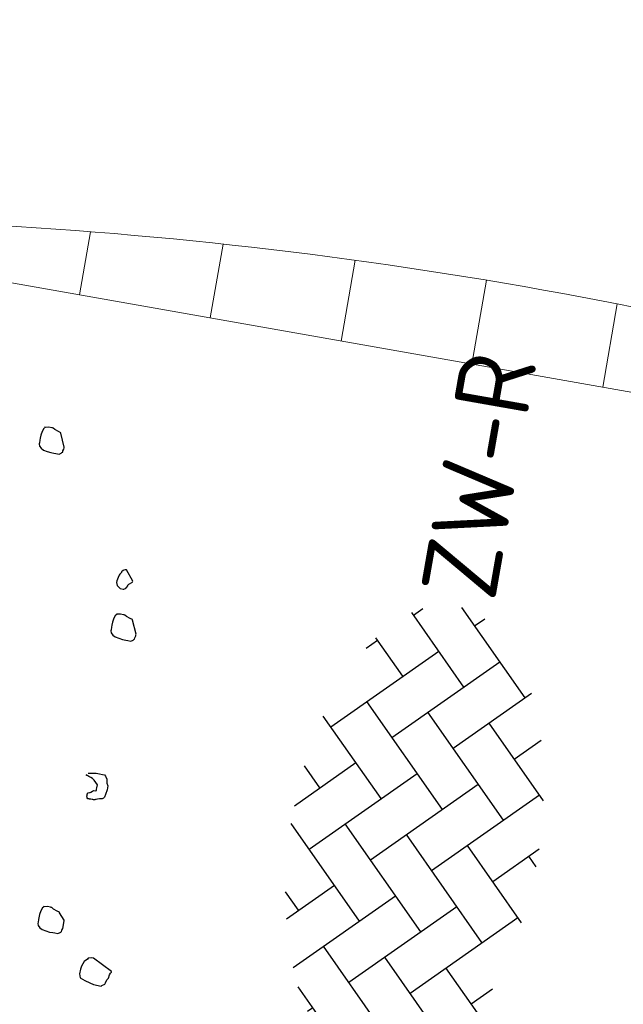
# Model space of a CAD drawing. Header units: metres. Extents: x 2514 to 227642, y 1683 to 852646.
# Tile 155 of 256: x 113816.44 to 113819.33, y 426277.42 to 426282.13. Entities that reach past the tile are written whole.
import ezdxf
from ezdxf.enums import TextEntityAlignment as Align

# ---------------------------------------------------------------- set-up
doc = ezdxf.new("R2010")
doc.units = ezdxf.units.M
for name, color, linetype, lineweight in [('N-WE-GR-BOOM-S', 94, 'Continuous', 25), ('N-WE-VH-VERHARDING_BETONSTRAATSTEEN-S', 1, 'Continuous', 25), ('N-WE-VH-VERKANTING-G', 252, 'Continuous', 5)]:
    doc.layers.add(name, color=color, linetype=linetype, lineweight=lineweight)
doc.styles.add('NLCS-ISO', font='NLCS-ISO.ttf', dxfattribs={"height": 1.8})

# ---------------------------------------------------------------- blocks, each defined once
blk = doc.blocks.new('SVH-BSS_KEIFORMAAT_KEPER-SO')
at = {"ltscale": 0.1}
for p, q in [((-2.227386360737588, 0.7424621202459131), (-0.2128896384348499, 2.756958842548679)), ((-2.227386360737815, 2.227386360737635), (-1.846044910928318, 2.608727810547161)), ((0.2160084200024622, 2.753840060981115), (1.484924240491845, 1.484924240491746)), ((0.742462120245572, 2.227386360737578), (1.196639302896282, 2.681563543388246)), ((-2.477046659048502, 2.477046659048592), (-1.484924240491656, 1.484924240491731)), ((0.7424621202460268, 0.7424621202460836), (2.445993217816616, 2.445993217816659)), ((-0.7424621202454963, 2.227386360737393), (1.484924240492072, -2.321476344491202e-13)), ((2.227386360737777, 2.22738636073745), (4.454772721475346, -1.753042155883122e-13)), ((-5.197234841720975, 0.7424621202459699), (-4.025666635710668, 1.914030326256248)), ((-3.597206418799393, 2.112282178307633), (-1.484924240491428, -2.747801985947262e-13)), ((4.221158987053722, 1.718537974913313), (4.45477272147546, 1.484924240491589)), ((-5.197234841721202, -0.7424621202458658), (-2.969848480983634, 1.48492424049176)), ((-4.564991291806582, 1.595142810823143), (-4.454772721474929, 1.484924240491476)), ((-2.227386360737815, -0.7424621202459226), (-2.463584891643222e-13, 1.484924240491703)), ((0.7424621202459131, -0.7424621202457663), (2.969848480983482, 1.48492424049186)), ((3.7123106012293, 0.7424621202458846), (4.50164561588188, 1.531797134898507)), ((-5.336050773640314, 0.881278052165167), (-4.454772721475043, -7.582823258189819e-14)), ((-3.712310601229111, 0.7424621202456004), (-1.484924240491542, -1.484924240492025)), ((-0.7424621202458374, 0.7424621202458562), (1.484924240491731, -1.48492424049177)), ((2.227386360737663, 0.7424621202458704), (4.454772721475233, -1.484924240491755)), ((3.7123106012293, -0.7424621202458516), (5.246882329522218, 0.7921096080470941)), ((5.197234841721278, 0.7424621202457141), (5.392160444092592, 0.5475365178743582)), ((-4.812064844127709, -1.842216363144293), (-2.969848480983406, 3.785860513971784e-14)), ((-2.227386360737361, -2.227386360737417), (2.083888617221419e-13, 2.083888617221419e-13)), ((0.7424621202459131, -2.227386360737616), (2.969848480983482, 9.43689570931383e-15)), ((-5.734817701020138, -0.2048792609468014), (-4.454772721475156, -1.484924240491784)), ((3.712310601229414, -2.227386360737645), (5.574234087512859, -0.3654628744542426)), ((-3.712310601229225, -0.742462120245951), (-1.484924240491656, -2.969848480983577)), ((-0.74246212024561, -0.74246212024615), (1.484924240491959, -2.969848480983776)), ((2.227386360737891, -0.7424621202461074), (3.843627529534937, -2.358703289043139)), ((5.197234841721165, -0.7424621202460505), (5.40549668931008, -0.950723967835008)), ((-3.894231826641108, -2.40930758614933), (-2.969848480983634, -1.484924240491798)), ((-1.594092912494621, -3.079017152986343), (9.470202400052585e-14, -1.484924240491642)), ((1.364972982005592, -3.089799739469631), (2.969848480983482, -1.484924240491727)), ((-3.712310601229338, -2.227386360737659), (-3.270758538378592, -2.668938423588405)), ((-0.7424621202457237, -2.227386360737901), (0.2141389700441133, -3.18398745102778)), ((2.22738636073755, -2.227386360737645), (2.78091825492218, -2.780918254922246)), ((-0.2171522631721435, -3.18700074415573), (9.470202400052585e-14, -2.969848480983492))]:
    blk.add_line(p, q, dxfattribs=at)
at = {"style": 'NLCS-ISO'}
blk.add_attdef('FORMAAT', text='', height=1.8, dxfattribs=at).set_placement((-5.834817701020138, -0.2150483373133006), align=Align.MIDDLE_RIGHT)
blk.add_attdef('KLEUR', text='', height=1.8, dxfattribs=at).set_placement((5.824648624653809, -0.2150483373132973), align=Align.MIDDLE_LEFT)
at = {"style": 'NLCS-ISO', "flags": 1}
blk.add_attdef('FUNCTIE', text='', height=1.8, dxfattribs=at).set_placement((0.1159930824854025, -3.584775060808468), align=Align.MIDDLE_CENTER)
blk = doc.blocks.new('SGR-BOOM_11')
at = {"flags": 128}
for points in [[(3.40553922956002, 3.485592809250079), (3.349776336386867, 3.609541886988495), (3.349776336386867, 3.615342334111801), (3.325118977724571, 3.621564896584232), (3.288016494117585, 3.633995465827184), (3.269356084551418, 3.646433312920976), (3.263140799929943, 3.646433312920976), (3.256925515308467, 3.646433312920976), (3.226038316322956, 3.646433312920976), (3.194947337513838, 3.6402180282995), (3.188935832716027, 3.6402180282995), (3.188935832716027, 3.633995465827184), (3.182720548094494, 3.627780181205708), (3.17027542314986, 3.597104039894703), (3.164060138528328, 3.559797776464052), (3.164060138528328, 3.528706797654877), (3.164060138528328, 3.510461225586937), (3.164060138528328, 3.485592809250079), (3.164060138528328, 3.473154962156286), (3.17027542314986, 3.454501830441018), (3.188935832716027, 3.435848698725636), (3.213607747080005, 3.423410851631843), (3.250710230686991, 3.417188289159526), (3.288016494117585, 3.41097300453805), (3.318889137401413, 3.41097300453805), (3.33754954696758, 3.41097300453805), (3.368436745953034, 3.41097300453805), (3.3870971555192, 3.423410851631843), (3.393312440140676, 3.429626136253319), (3.399323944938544, 3.435848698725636), (3.399323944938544, 3.448279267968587), (3.40553922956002, 3.46693967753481), (3.40553922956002, 3.479370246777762), (3.40553922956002, 3.485592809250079)], [(4.271326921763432, 2.337300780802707), (4.195462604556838, 2.432225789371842), (4.18923276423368, 2.432225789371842), (4.183032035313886, 2.432225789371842), (4.170572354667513, 2.426010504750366), (4.164371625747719, 2.41979522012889), (4.151941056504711, 2.407357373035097), (4.151941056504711, 2.40113481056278), (4.139699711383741, 2.382481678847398), (4.133484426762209, 2.370043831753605), (4.127254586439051, 2.345590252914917), (4.121053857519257, 2.314499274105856), (4.121053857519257, 2.295846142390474), (4.133484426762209, 2.270970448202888), (4.145711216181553, 2.258947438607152), (4.164371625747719, 2.246509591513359), (4.195462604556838, 2.246509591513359), (4.201459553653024, 2.246509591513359), (4.220119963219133, 2.258947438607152), (4.220119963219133, 2.264755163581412), (4.226349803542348, 2.270970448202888), (4.232550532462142, 2.283408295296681), (4.232550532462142, 2.289623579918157), (4.2387803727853, 2.302061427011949), (4.271326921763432, 2.325277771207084), (4.271326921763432, 2.33149305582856), (4.271326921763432, 2.337300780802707)], [(4.390305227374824, 1.844401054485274), (4.334527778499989, 1.968350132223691), (4.334527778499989, 1.974572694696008), (4.309666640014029, 1.980787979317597), (4.272549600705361, 1.99322582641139), (4.253918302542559, 2.005248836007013), (4.247688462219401, 2.005248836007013), (4.241676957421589, 2.005248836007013), (4.210585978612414, 2.005248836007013), (4.179713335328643, 1.999441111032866), (4.173483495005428, 1.999441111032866), (4.173483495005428, 1.99322582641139), (4.167268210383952, 1.987003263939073), (4.154823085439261, 1.955912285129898), (4.148622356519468, 1.918606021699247), (4.148622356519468, 1.887929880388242), (4.148622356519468, 1.869276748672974), (4.148622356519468, 1.844401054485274), (4.148622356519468, 1.831963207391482), (4.154823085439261, 1.813310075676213), (4.173483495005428, 1.795071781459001), (4.19814085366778, 1.782633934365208), (4.235461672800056, 1.776418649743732), (4.272549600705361, 1.770196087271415), (4.303436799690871, 1.770196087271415), (4.322097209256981, 1.770196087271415), (4.352984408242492, 1.770196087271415), (4.371644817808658, 1.782633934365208), (4.377845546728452, 1.788849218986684), (4.38407538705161, 1.795071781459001), (4.38407538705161, 1.807094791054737), (4.390305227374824, 1.825747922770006), (4.390305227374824, 1.838185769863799), (4.390305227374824, 1.844401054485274)], [(4.185914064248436, -0.9670545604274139), (4.130165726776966, -0.9048726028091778), (4.130165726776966, -0.8990648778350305), (4.105304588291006, -0.892849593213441), (4.068187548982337, -0.8804117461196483), (4.04952713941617, -0.8679738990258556), (4.043530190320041, -0.8679738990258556), (4.037300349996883, -0.8679738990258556), (4.006209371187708, -0.8679738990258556), (3.975322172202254, -0.8741891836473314), (3.969121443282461, -0.8741891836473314), (3.969121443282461, -0.8804117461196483), (3.962891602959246, -0.8866270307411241), (3.950461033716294, -0.9173031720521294), (3.944449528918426, -0.9546167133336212), (3.944449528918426, -0.9857076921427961), (3.944449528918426, -1.004360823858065), (3.944449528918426, -1.028821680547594), (3.944449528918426, -1.041252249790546), (3.950461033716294, -1.059912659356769), (3.969121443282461, -1.078565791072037), (3.993982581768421, -1.09100363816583), (4.03109962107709, -1.097218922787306), (4.068187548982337, -1.103434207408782), (4.099074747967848, -1.103434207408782), (4.117735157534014, -1.103434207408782), (4.148622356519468, -1.103434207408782), (4.167268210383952, -1.09100363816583), (4.173483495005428, -1.084781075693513), (4.179713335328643, -1.078565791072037), (4.179713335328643, -1.066127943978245), (4.185914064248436, -1.047474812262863), (4.185914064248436, -0.9732698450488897), (4.185914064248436, -0.9670545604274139)], [(4.71632383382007, -1.371237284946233), (4.524392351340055, -1.27837190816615), (4.505731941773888, -1.27837190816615), (4.474859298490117, -1.284594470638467), (4.468644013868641, -1.297032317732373), (4.443768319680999, -1.321900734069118), (4.425326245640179, -1.371237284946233), (4.419096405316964, -1.402328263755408), (4.419096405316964, -1.445849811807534), (4.431323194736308, -1.482748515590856), (4.481074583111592, -1.501401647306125), (4.530622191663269, -1.513839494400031), (4.567710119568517, -1.526277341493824), (4.64191508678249, -1.526277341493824), (4.648144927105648, -1.520054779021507), (4.673006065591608, -1.501401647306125), (4.679235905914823, -1.488963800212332), (4.685232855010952, -1.458287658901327), (4.697677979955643, -1.439634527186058), (4.703893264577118, -1.408543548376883), (4.710123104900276, -1.389890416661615), (4.71632383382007, -1.377452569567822), (4.71632383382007, -1.371237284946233)]]:
    blk.add_lwpolyline(points, close=True, dxfattribs=at)
blk.add_lwpolyline([(4.170164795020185, 0.4556706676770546), (4.244369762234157, 0.4681085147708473), (4.275460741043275, 0.4681085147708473), (4.306347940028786, 0.4681085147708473), (4.325008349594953, 0.4681085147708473), (4.337438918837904, 0.4556706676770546), (4.355895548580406, 0.4308022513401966), (4.3620962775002, 0.3939035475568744), (4.374541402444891, 0.369027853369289), (4.374541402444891, 0.3503747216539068), (4.374541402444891, 0.3317215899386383), (4.368326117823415, 0.2823923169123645), (4.3620962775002, 0.2575166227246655), (4.355895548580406, 0.2450787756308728), (4.343450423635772, 0.238863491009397), (4.318778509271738, 0.2326482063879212), (4.300118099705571, 0.2264256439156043), (4.287891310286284, 0.2206251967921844), (4.28169058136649, 0.2206251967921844), (4.275460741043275, 0.2144026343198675), (4.2692454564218, 0.2144026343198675), (4.263030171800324, 0.2144026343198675), (4.256800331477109, 0.2144026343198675), (4.250599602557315, 0.2144026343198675), (4.238372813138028, 0.2144026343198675), (4.232142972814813, 0.2144026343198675), (4.225913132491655, 0.2144026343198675), (4.219712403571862, 0.2144026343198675), (4.207281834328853, 0.2144026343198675), (4.201051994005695, 0.2206251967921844), (4.201051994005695, 0.2264256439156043), (4.19482215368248, 0.238863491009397), (4.19482215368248, 0.2450787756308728), (4.19482215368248, 0.2575166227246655), (4.201051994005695, 0.2699544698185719), (4.213482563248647, 0.2761697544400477), (4.219712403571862, 0.2761697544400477), (4.225913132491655, 0.2823923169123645), (4.238372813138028, 0.2948301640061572), (4.250599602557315, 0.301045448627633), (4.263030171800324, 0.301045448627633), (4.275460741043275, 0.3072607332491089), (4.275460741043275, 0.3134832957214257), (4.275460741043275, 0.3196985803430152), (4.275460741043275, 0.3317215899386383), (4.275460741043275, 0.3379368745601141), (4.275460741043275, 0.344159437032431), (4.275460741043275, 0.3628125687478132), (4.256800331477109, 0.3814657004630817), (4.238372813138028, 0.4001188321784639), (4.219712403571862, 0.4125566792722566), (4.201051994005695, 0.4187792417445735), (4.182595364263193, 0.4249945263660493), (4.170164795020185, 0.4308022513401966), (4.163949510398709, 0.4308022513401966), (4.157734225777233, 0.4308022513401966), (4.157734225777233, 0.4370175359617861), (4.157734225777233, 0.4432328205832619)], dxfattribs=at)

msp = doc.modelspace()

# ---------------------------------------------------------------- hatches: boundary and pattern name
at = {"layer": 'N-WE-VH-VERKANTING-G', "ltscale": 0.2}
h = msp.add_hatch(dxfattribs=at)
h.set_pattern_fill('ANSI31', color=256, scale=0.2, angle=45)
h.set_pattern_definition([(80.05004763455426, (113662.6247653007, 426390.9573887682), (-0.625449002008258, 0.1097203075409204), [])])
edge = h.paths.add_edge_path()
edge.add_line((113821.77048481, 426280.1314931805), (113823.7744089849, 426279.9782758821))
edge.add_line((113823.7744089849, 426279.9782758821), (113823.8095836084, 426280.1751588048))
edge.add_line((113823.8095836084, 426280.1751588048), (113829.890761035, 426279.4962211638))
edge.add_line((113829.890761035, 426279.4962211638), (113829.7162633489, 426278.5196500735))
edge.add_line((113829.7162633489, 426278.5196500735), (113813.0688550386, 426281.4566409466))
edge.add_line((113813.0688550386, 426281.4566409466), (113813.1870314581, 426282.1263351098))
edge.add_line((113813.1870314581, 426282.1263351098), (113815.8942249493, 426281.359991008))
edge.add_line((113815.8942249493, 426281.359991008), (113815.8608783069, 426281.1663018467))
edge.add_arc((113815.052094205, 426259.1533223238), 22.02783237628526, 72.2407763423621, 87.89582865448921, ccw=False)

# ---------------------------------------------------------------- linework, layer by layer
at = {"layer": 'N-WE-VH-VERKANTING-G', "ltscale": 0.2, "flags": 128}
msp.add_lwpolyline([(113821.77048481, 426280.1314931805), (113823.7744089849, 426279.9782758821), (113823.8095836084, 426280.1751588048), (113829.890761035, 426279.4962211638), (113829.7162633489, 426278.5196500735), (113813.0688550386, 426281.4566409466), (113813.1870314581, 426282.1263351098), (113815.8942249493, 426281.359991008), (113815.8608783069, 426281.1663018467, -0.0684144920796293), (113821.7709710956, 426280.1314559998)], format="xyb", dxfattribs=at)

# ---------------------------------------------------------------- block references
at = {"layer": 'N-WE-GR-BOOM-S', "ltscale": 0.2, "xscale": 0.5, "yscale": 0.5, "rotation": 350.0500476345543}
msp.add_blockref('SGR-BOOM_11', (113814.6750948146, 426278.6618358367), dxfattribs=at)
at = {"layer": 'N-WE-VH-VERHARDING_BETONSTRAATSTEEN-S', "xscale": 0.2, "yscale": 0.2, "zscale": 0.2, "rotation": 80.01356215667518}
msp.add_blockref('SVH-BSS_KEIFORMAAT_KEPER-SO', (113818.288899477, 426278.2323316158), dxfattribs=at).add_auto_attribs({'FORMAAT': 'KF', 'KLEUR': 'ZW-R'})

doc.saveas('drawing.dxf')
